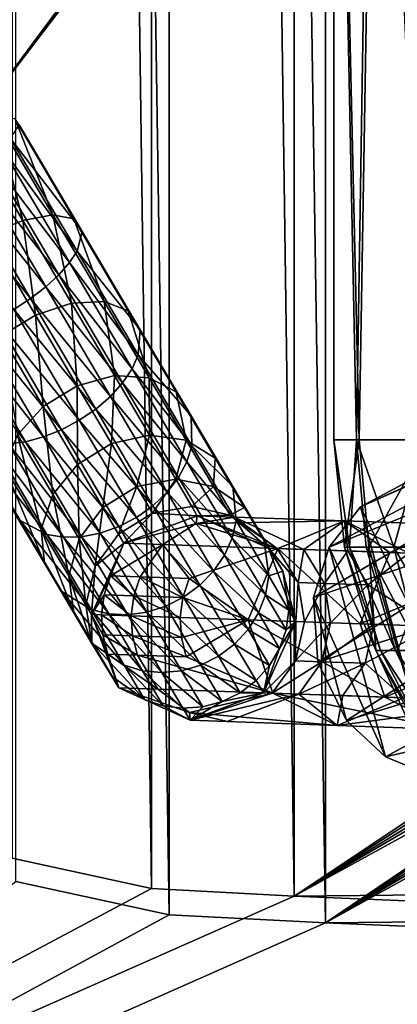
# Model space of a CAD drawing. Header units: metres. Extents: x 0 to 808, y -804 to 0.
# Tile 11 of 116: x 101 to 125, y -732 to -670. Entities that reach past the tile are written whole.
import ezdxf

# ---------------------------------------------------------------- set-up
doc = ezdxf.new("R2010")
doc.units = ezdxf.units.M

msp = doc.modelspace()

# ---------------------------------------------------------------- linework, layer by layer
at = {"layer": 'top'}
for points in [[(88.207954, -666.740356, 664.009521), (97.91954, -676.753174, 664.00946), (125.118622, -641.142212, 664.00946)], [(97.91954, -676.753174, 662.00946), (125.118622, -641.142212, 662.00946), (97.91954, -676.753174, 664.00946)], [(125.118622, -641.142212, 662.00946), (125.118622, -641.142212, 664.00946), (97.91954, -676.753174, 664.00946)], [(125.118622, -641.142212, 662.00946), (97.91954, -676.753174, 662.00946), (122.616959, -644.282654, 628.134583)], [(122.616959, -644.282654, 628.134583), (97.91954, -676.753174, 662.00946), (109.211479, -661.565369, 628.134583)], [(94.491257, -664.702576, 556.889282), (109.211479, -661.565369, 628.134583), (86.20089, -679.639954, 570.591736)], [(109.211479, -661.565369, 628.134583), (96.187195, -679.137207, 628.134583), (86.20089, -679.639954, 570.591736)], [(97.91954, -676.753174, 662.00946), (96.187195, -679.137207, 628.134583), (109.211479, -661.565369, 628.134583)]]:
    msp.add_3dface(points, dxfattribs=at)
at = {"layer": 'top0123415'}
for points in [[(126.12352, -698.991394, 1824.241455), (122.795868, -700.765503, 1825.947632), (141.633148, -692.305908, 1860.543091)], [(122.795868, -700.765503, 1825.947632), (138.560959, -693.807251, 1862.880127), (141.633148, -692.305908, 1860.543091)], [(122.795868, -700.765503, 1825.947632), (120.802795, -703.329651, 1827.176147), (138.560959, -693.807251, 1862.880127)], [(120.802795, -703.329651, 1827.176147), (135.885437, -697.206055, 1865.329712), (138.560959, -693.807251, 1862.880127)], [(120.802795, -703.329651, 1827.176147), (119.805962, -706.535278, 1828.055298), (135.885437, -697.206055, 1865.329712)], [(119.805962, -706.535278, 1828.055298), (134.806885, -701.500244, 1866.896484), (135.885437, -697.206055, 1865.329712)], [(126.12352, -698.991394, 1824.241455), (131.200104, -717.822937, 1824.602173), (122.795868, -700.765503, 1825.947632)], [(122.795868, -700.765503, 1825.947632), (127.415985, -717.90155, 1826.275635), (120.802795, -703.329651, 1827.176147)], [(131.200104, -717.822937, 1824.602173), (127.415985, -717.90155, 1826.275635), (122.795868, -700.765503, 1825.947632)], [(119.805962, -706.535278, 1828.055298), (120.086555, -710.641052, 1828.496948), (134.806885, -701.500244, 1866.896484)], [(120.086555, -710.641052, 1828.496948), (135.252426, -705.806702, 1867.453979), (134.806885, -701.500244, 1866.896484)], [(120.802795, -703.329651, 1827.176147), (124.39576, -716.646362, 1827.429932), (119.805962, -706.535278, 1828.055298)], [(127.415985, -717.90155, 1826.275635), (124.39576, -716.646362, 1827.429932), (120.802795, -703.329651, 1827.176147)], [(120.086555, -710.641052, 1828.496948), (121.911491, -714.344727, 1828.204712), (135.252426, -705.806702, 1867.453979)], [(121.911491, -714.344727, 1828.204712), (137.036804, -709.770752, 1867.054688), (135.252426, -705.806702, 1867.453979)], [(124.39576, -716.646362, 1827.429932), (121.911491, -714.344727, 1828.204712), (119.805962, -706.535278, 1828.055298)], [(119.805962, -706.535278, 1828.055298), (121.911491, -714.344727, 1828.204712), (120.086555, -710.641052, 1828.496948)], [(121.911491, -714.344727, 1828.204712), (124.39576, -716.646362, 1827.429932), (137.036804, -709.770752, 1867.054688)], [(124.39576, -716.646362, 1827.429932), (140.142059, -712.993896, 1865.631714), (137.036804, -709.770752, 1867.054688)], [(124.39576, -716.646362, 1827.429932), (127.415985, -717.90155, 1826.275635), (140.142059, -712.993896, 1865.631714)]]:
    msp.add_3dface(points, dxfattribs=at)
at = {"layer": 'top0123420'}
for points in [[(121.10894, -696.510193, 1842.590332), (122.716476, -696.510193, 1850.22644), (121.10894, -626.00769, 1842.590332)], [(122.716476, -696.510193, 1850.22644), (123.899422, -626.00769, 1852.559937), (121.10894, -626.00769, 1842.590332)], [(121.10894, -696.510193, 1842.590332), (121.10894, -626.00769, 1842.590332), (122.546188, -696.510193, 1834.920166)], [(121.10894, -626.00769, 1842.590332), (123.677109, -626.00769, 1832.561157), (122.546188, -696.510193, 1834.920166)], [(122.546188, -696.510193, 1834.920166), (123.677109, -626.00769, 1832.561157), (126.809273, -696.510193, 1828.383911)], [(122.716476, -696.510193, 1850.22644), (127.123726, -696.510193, 1856.666382), (123.899422, -626.00769, 1852.559937)], [(123.677109, -626.00769, 1832.561157), (130.915787, -626.00769, 1825.159668), (126.809273, -696.510193, 1828.383911)], [(127.123726, -696.510193, 1856.666382), (131.300842, -626.00769, 1859.798584), (123.899422, -626.00769, 1852.559937)], [(121.10894, -696.510193, 1842.590332), (121.781395, -703.338257, 1842.582764), (122.716476, -696.510193, 1850.22644)], [(121.781395, -703.338257, 1842.582764), (121.10894, -696.510193, 1842.590332), (122.11087, -703.338379, 1838.80835)], [(121.10894, -696.510193, 1842.590332), (122.546188, -696.510193, 1834.920166), (122.11087, -703.338379, 1838.80835)], [(121.781395, -703.338257, 1842.582764), (123.334877, -703.338318, 1849.96228), (122.716476, -696.510193, 1850.22644)], [(122.11087, -703.338379, 1838.80835), (122.546188, -696.510193, 1834.920166), (123.170326, -703.338379, 1835.170654)], [(122.546188, -696.510193, 1834.920166), (124.919121, -703.338379, 1831.809448), (123.170326, -703.338379, 1835.170654)], [(122.546188, -696.510193, 1834.920166), (126.809273, -696.510193, 1828.383911), (124.919121, -703.338379, 1831.809448)], [(122.716476, -696.510193, 1850.22644), (123.334877, -703.338318, 1849.96228), (127.123726, -696.510193, 1856.666382)], [(123.334877, -703.338318, 1849.96228), (127.593941, -703.338318, 1856.185547), (127.123726, -696.510193, 1856.666382)], [(126.809273, -696.510193, 1828.383911), (127.290047, -703.338318, 1828.854126), (124.919121, -703.338379, 1831.809448)], [(121.781395, -703.338257, 1842.582764), (123.772987, -709.904114, 1842.560669), (123.334877, -703.338318, 1849.96228)], [(124.068497, -709.904114, 1839.175171), (123.772987, -709.904114, 1842.560669), (121.781395, -703.338257, 1842.582764)], [(121.781395, -703.338257, 1842.582764), (122.11087, -703.338379, 1838.80835), (124.068497, -709.904114, 1839.175171)], [(122.11087, -703.338379, 1838.80835), (125.018776, -709.904114, 1835.912354), (124.068497, -709.904114, 1839.175171)], [(125.018776, -709.904114, 1835.912354), (122.11087, -703.338379, 1838.80835), (123.170326, -703.338379, 1835.170654)], [(123.170326, -703.338379, 1835.170654), (124.919121, -703.338379, 1831.809448), (126.587357, -709.904114, 1832.897583)], [(126.587357, -709.904114, 1832.897583), (125.018776, -709.904114, 1835.912354), (123.170326, -703.338379, 1835.170654)], [(123.772987, -709.904114, 1842.560669), (125.166359, -709.904114, 1849.179688), (123.334877, -703.338318, 1849.96228)], [(123.334877, -703.338318, 1849.96228), (125.166359, -709.904114, 1849.179688), (127.593941, -703.338318, 1856.185547)], [(124.919121, -703.338379, 1831.809448), (127.290047, -703.338318, 1828.854126), (128.713959, -709.904114, 1830.246704)], [(124.919121, -703.338379, 1831.809448), (128.713959, -709.904114, 1830.246704), (126.587357, -709.904114, 1832.897583)], [(123.772987, -709.904114, 1842.560669), (127.007187, -715.9552, 1842.524658), (125.166359, -709.904114, 1849.179688)], [(127.247513, -715.955139, 1839.770874), (123.772987, -709.904114, 1842.560669), (124.068497, -709.904114, 1839.175171)], [(127.247513, -715.955139, 1839.770874), (127.007187, -715.9552, 1842.524658), (123.772987, -709.904114, 1842.560669)], [(128.020493, -715.955139, 1837.116699), (127.247513, -715.955139, 1839.770874), (124.068497, -709.904114, 1839.175171)], [(124.068497, -709.904114, 1839.175171), (125.018776, -709.904114, 1835.912354), (128.020493, -715.955139, 1837.116699)], [(125.018776, -709.904114, 1835.912354), (129.296432, -715.955139, 1834.664429), (128.020493, -715.955139, 1837.116699)], [(129.296432, -715.955139, 1834.664429), (125.018776, -709.904114, 1835.912354), (126.587357, -709.904114, 1832.897583)]]:
    msp.add_3dface(points, dxfattribs=at)
at = {"layer": 'top0123458'}
for points in [[(110.62793, -77.358109, 115.091583), (120.582596, -76.835205, 114.917824), (120.582596, -727.197693, 114.917824)], [(120.582596, -727.197693, 114.917824), (120.582596, -76.835205, 114.917824), (602.851624, -402.016144, 106.499786)], [(100.893181, -79.466103, 115.261505), (110.62793, -77.358109, 115.091583), (110.62793, -726.674744, 115.091583)], [(110.62793, -726.674744, 115.091583), (110.62793, -77.358109, 115.091583), (120.582596, -727.197693, 114.917824)], [(109.508316, -79.025558, 118.111588), (118.575203, -725.486145, 117.953323), (118.575211, -78.546761, 117.953323)], [(118.575203, -725.486145, 117.953323), (605.043579, -402.016144, 109.461983), (118.575211, -78.546761, 117.953323)], [(100.642296, -80.94912, 118.266342), (109.508316, -725.007324, 118.111588), (109.508316, -79.025558, 118.111588)], [(109.508316, -725.007324, 118.111588), (118.575203, -725.486145, 117.953323), (109.508316, -79.025558, 118.111588)], [(100.893181, -724.566772, 115.261505), (100.893181, -79.466103, 115.261505), (110.62793, -726.674744, 115.091583)], [(100.642296, -723.08374, 118.266342), (109.508316, -725.007324, 118.111588), (100.642296, -80.94912, 118.266342)], [(606.131226, -413.87265, 109.443001), (605.043579, -402.016144, 109.461983), (118.575203, -725.486145, 117.953323)], [(602.851624, -402.016144, 106.499786), (603.975037, -414.262024, 106.480179), (120.582596, -727.197693, 114.917824)], [(609.617432, -425.999451, 109.382149), (606.131226, -413.87265, 109.443001), (118.575203, -725.486145, 117.953323)], [(603.975037, -414.262024, 106.480179), (607.575745, -426.787109, 106.417328), (120.582596, -727.197693, 114.917824)], [(118.575203, -725.486145, 117.953323), (614.846802, -436.389954, 109.290871), (609.617432, -425.999451, 109.382149)], [(607.575745, -426.787109, 106.417328), (612.976318, -437.518005, 106.323059), (120.582596, -727.197693, 114.917824)], [(624.124634, -448.088928, 109.128922), (614.846802, -436.389954, 109.290871), (118.575203, -725.486145, 117.953323)], [(612.976318, -437.518005, 106.323059), (622.559387, -449.602051, 106.155792), (120.582596, -727.197693, 114.917824)], [(682.522278, -719.802856, 108.109589), (624.124634, -448.088928, 109.128922), (118.575203, -725.486145, 117.953323)], [(120.582596, -727.197693, 114.917824), (622.559387, -449.602051, 106.155792), (680.857727, -721.551392, 105.138191)], [(682.522278, -719.802856, 108.109589), (118.575203, -725.486145, 117.953323), (744.686096, -751.52832, 163.059708)], [(120.582596, -727.197693, 114.917824), (680.857727, -721.551392, 105.138191), (742.989197, -753.260376, 160.059708)], [(109.508316, -725.007324, 118.111588), (100.642296, -723.08374, 118.266342), (59.607479, -751.52832, 163.059708)], [(100.893181, -724.566772, 115.261505), (110.62793, -726.674744, 115.091583), (61.568432, -753.260376, 160.059708)], [(118.575203, -725.486145, 117.953323), (109.508316, -725.007324, 118.111588), (59.607479, -751.52832, 163.059708)], [(118.575203, -725.486145, 117.953323), (59.607479, -751.52832, 163.059708), (744.686096, -751.52832, 163.059708)], [(61.568432, -753.260376, 160.059708), (110.62793, -726.674744, 115.091583), (120.582596, -727.197693, 114.917824)], [(61.568432, -753.260376, 160.059708), (120.582596, -727.197693, 114.917824), (742.989197, -753.260376, 160.059708)]]:
    msp.add_3dface(points, dxfattribs=at)
at = {"layer": 'top0123459'}
for points in [[(99.704224, -676.250366, 857.490601), (97.955559, -676.886353, 859.213928), (101.325836, -682.584534, 861.22229)], [(103.242302, -682.232239, 859.598999), (100.810539, -676.122559, 855.212036), (99.704224, -676.250366, 857.490601)], [(101.325836, -682.584534, 861.22229), (103.242302, -682.232239, 859.598999), (99.704224, -676.250366, 857.490601)], [(101.106071, -676.522522, 852.725098), (100.810539, -676.122559, 855.212036), (104.570488, -682.479614, 857.452637)], [(104.570488, -682.479614, 857.452637), (100.810539, -676.122559, 855.212036), (103.242302, -682.232239, 859.598999)], [(97.955559, -676.886353, 859.213928), (99.112846, -683.48291, 862.075439), (101.325836, -682.584534, 861.22229)], [(105.108177, -683.28894, 855.109985), (100.545845, -677.389282, 850.408447), (101.106071, -676.522522, 852.725098)], [(105.108177, -683.28894, 855.109985), (101.106071, -676.522522, 852.725098), (104.570488, -682.479614, 857.452637)], [(104.773529, -684.537048, 852.927673), (99.966606, -677.95874, 849.426697), (100.545845, -677.389282, 850.408447)], [(105.108177, -683.28894, 855.109985), (104.773529, -684.537048, 852.927673), (100.545845, -677.389282, 850.408447)], [(99.215134, -678.590881, 848.614685), (99.966606, -677.95874, 849.426697), (104.289879, -685.268188, 852.00293)], [(104.289879, -685.268188, 852.00293), (99.966606, -677.95874, 849.426697), (104.773529, -684.537048, 852.927673)], [(98.320313, -679.261353, 848.003601), (99.215134, -678.590881, 848.614685), (103.617477, -686.033997, 851.238037)], [(99.215134, -678.590881, 848.614685), (104.289879, -685.268188, 852.00293), (103.617477, -686.033997, 851.238037)], [(97.316528, -679.944397, 847.616943), (98.320313, -679.261353, 848.003601), (102.782158, -686.805054, 850.662415)], [(98.320313, -679.261353, 848.003601), (103.617477, -686.033997, 851.238037), (102.782158, -686.805054, 850.662415)], [(96.242363, -680.61377, 847.469604), (97.316528, -679.944397, 847.616943), (101.816025, -687.551758, 850.298218)], [(97.316528, -679.944397, 847.616943), (102.782158, -686.805054, 850.662415), (101.816025, -687.551758, 850.298218)], [(96.242363, -680.61377, 847.469604), (101.816025, -687.551758, 850.298218), (100.756203, -688.245422, 850.159363)], [(101.325836, -682.584534, 861.22229), (99.112846, -683.48291, 862.075439), (102.13768, -688.597046, 865.251221)], [(104.431938, -687.836121, 864.483398), (103.242302, -682.232239, 859.598999), (101.325836, -682.584534, 861.22229)], [(102.13768, -688.597046, 865.251221), (104.431938, -687.836121, 864.483398), (101.325836, -682.584534, 861.22229)], [(104.570488, -682.479614, 857.452637), (103.242302, -682.232239, 859.598999), (106.503059, -687.745239, 863.022461)], [(103.242302, -682.232239, 859.598999), (104.431938, -687.836121, 864.483398), (106.503059, -687.745239, 863.022461)], [(105.108177, -683.28894, 855.109985), (104.570488, -682.479614, 857.452637), (108.035713, -688.338318, 861.090759)], [(104.570488, -682.479614, 857.452637), (106.503059, -687.745239, 863.022461), (108.035713, -688.338318, 861.090759)], [(108.796585, -689.525024, 858.982483), (104.773529, -684.537048, 852.927673), (105.108177, -683.28894, 855.109985)], [(108.035713, -688.338318, 861.090759), (108.796585, -689.525024, 858.982483), (105.108177, -683.28894, 855.109985)], [(99.112846, -683.48291, 862.075439), (99.969551, -689.91217, 865.209045), (102.13768, -688.597046, 865.251221)], [(108.66983, -691.124634, 857.018494), (104.289879, -685.268188, 852.00293), (104.773529, -684.537048, 852.927673)], [(108.796585, -689.525024, 858.982483), (108.66983, -691.124634, 857.018494), (104.773529, -684.537048, 852.927673)], [(103.617477, -686.033997, 851.238037), (104.289879, -685.268188, 852.00293), (108.274284, -692.0047, 856.186218)], [(108.274284, -692.0047, 856.186218), (104.289879, -685.268188, 852.00293), (108.66983, -691.124634, 857.018494)], [(102.782158, -686.805054, 850.662415), (103.617477, -686.033997, 851.238037), (107.674744, -692.893677, 855.497803)], [(103.617477, -686.033997, 851.238037), (108.274284, -692.0047, 856.186218), (107.674744, -692.893677, 855.497803)], [(101.816025, -687.551758, 850.298218), (102.782158, -686.805054, 850.662415), (106.894264, -693.757446, 854.979797)], [(102.782158, -686.805054, 850.662415), (107.674744, -692.893677, 855.497803), (106.894264, -693.757446, 854.979797)], [(100.756203, -688.245422, 850.159363), (101.816025, -687.551758, 850.298218), (105.96283, -694.562866, 854.651978)], [(101.816025, -687.551758, 850.298218), (106.894264, -693.757446, 854.979797), (105.96283, -694.562866, 854.651978)], [(99.643425, -688.859375, 850.251282), (100.756203, -688.245422, 850.159363), (104.916237, -695.27887, 854.527039)], [(100.756203, -688.245422, 850.159363), (105.96283, -694.562866, 854.651978), (104.916237, -695.27887, 854.527039)], [(104.788963, -693.07959, 869.525208), (104.431938, -687.836121, 864.483398), (102.13768, -688.597046, 865.251221)], [(106.503059, -687.745239, 863.022461), (104.431938, -687.836121, 864.483398), (107.154465, -692.439148, 868.872253)], [(107.154465, -692.439148, 868.872253), (104.431938, -687.836121, 864.483398), (104.788963, -693.07959, 869.525208)], [(108.035713, -688.338318, 861.090759), (106.503059, -687.745239, 863.022461), (109.36113, -692.577454, 867.629761)], [(106.503059, -687.745239, 863.022461), (107.154465, -692.439148, 868.872253), (109.36113, -692.577454, 867.629761)], [(103.794701, -695.877991, 854.609741), (98.520447, -689.369995, 850.570374), (99.643425, -688.859375, 850.251282)], [(104.916237, -695.27887, 854.527039), (103.794701, -695.877991, 854.609741), (99.643425, -688.859375, 850.251282)], [(102.13768, -688.597046, 865.251221), (99.969551, -689.91217, 865.209045), (102.624748, -694.401367, 869.489319)], [(102.624748, -694.401367, 869.489319), (104.788963, -693.07959, 869.525208), (102.13768, -688.597046, 865.251221)], [(109.36113, -692.577454, 867.629761), (111.073013, -693.473572, 865.987), (108.035713, -688.338318, 861.090759)], [(111.073013, -693.473572, 865.987), (108.796585, -689.525024, 858.982483), (108.035713, -688.338318, 861.090759)], [(97.430435, -689.75769, 851.104431), (98.520447, -689.369995, 850.570374), (102.641327, -696.337219, 854.896973)], [(98.520447, -689.369995, 850.570374), (103.794701, -695.877991, 854.609741), (102.641327, -696.337219, 854.896973)], [(112.029503, -694.990967, 864.194031), (108.66983, -691.124634, 857.018494), (108.796585, -689.525024, 858.982483)], [(111.073013, -693.473572, 865.987), (112.029503, -694.990967, 864.194031), (108.796585, -689.525024, 858.982483)], [(96.415276, -690.007568, 851.832886), (97.430435, -689.75769, 851.104431), (101.500435, -696.638916, 855.377563)], [(100.415878, -696.771423, 856.033142), (96.415276, -690.007568, 851.832886), (101.500435, -696.638916, 855.377563)], [(97.430435, -689.75769, 851.104431), (102.641327, -696.337219, 854.896973), (101.500435, -696.638916, 855.377563)], [(99.969551, -689.91217, 865.209045), (100.99131, -696.203186, 868.769958), (102.624748, -694.401367, 869.489319)], [(112.084969, -696.898682, 862.523804), (108.274284, -692.0047, 856.186218), (108.66983, -691.124634, 857.018494)], [(112.084969, -696.898682, 862.523804), (108.66983, -691.124634, 857.018494), (112.029503, -694.990967, 864.194031)], [(107.674744, -692.893677, 855.497803), (108.274284, -692.0047, 856.186218), (111.76664, -697.909302, 861.815979)], [(111.76664, -697.909302, 861.815979), (108.274284, -692.0047, 856.186218), (112.084969, -696.898682, 862.523804)], [(106.964767, -696.758301, 874.733154), (107.154465, -692.439148, 868.872253), (104.788963, -693.07959, 869.525208)], [(107.154465, -692.439148, 868.872253), (106.964767, -696.758301, 874.733154), (109.388733, -696.216675, 874.220154)], [(109.36113, -692.577454, 867.629761), (107.154465, -692.439148, 868.872253), (109.388733, -696.216675, 874.220154)], [(109.388733, -696.216675, 874.220154), (111.706642, -696.54303, 873.243958), (109.36113, -692.577454, 867.629761)], [(111.706642, -696.54303, 873.243958), (111.073013, -693.473572, 865.987), (109.36113, -692.577454, 867.629761)], [(104.803772, -698.085449, 874.704956), (104.788963, -693.07959, 869.525208), (102.624748, -694.401367, 869.489319)], [(104.788963, -693.07959, 869.525208), (104.803772, -698.085449, 874.704956), (106.964767, -696.758301, 874.733154)], [(106.894264, -693.757446, 854.979797), (107.674744, -692.893677, 855.497803), (111.230972, -698.90625, 861.230591)], [(107.674744, -692.893677, 855.497803), (111.76664, -697.909302, 861.815979), (111.230972, -698.90625, 861.230591)], [(105.96283, -694.562866, 854.651978), (106.894264, -693.757446, 854.979797), (110.498558, -699.851318, 860.790039)], [(106.894264, -693.757446, 854.979797), (111.230972, -698.90625, 861.230591), (110.498558, -699.851318, 860.790039)], [(111.706642, -696.54303, 873.243958), (113.565605, -697.687805, 871.953247), (111.073013, -693.473572, 865.987)], [(113.565605, -697.687805, 871.953247), (112.029503, -694.990967, 864.194031), (111.073013, -693.473572, 865.987)], [(102.624748, -694.401367, 869.489319), (100.99131, -696.203186, 868.769958), (103.234734, -699.996216, 874.139771)], [(103.234734, -699.996216, 874.139771), (104.803772, -698.085449, 874.704956), (102.624748, -694.401367, 869.489319)], [(104.916237, -695.27887, 854.527039), (105.96283, -694.562866, 854.651978), (109.597534, -700.70813, 860.51123)], [(105.96283, -694.562866, 854.651978), (110.498558, -699.851318, 860.790039), (109.597534, -700.70813, 860.51123)], [(97.135796, -694.950012, 860.87854), (97.89666, -696.136719, 858.770203), (101.149269, -701.635925, 864.01355)], [(97.135796, -694.950012, 860.87854), (101.149269, -701.635925, 864.01355), (100.192787, -700.11853, 865.806519)], [(114.682625, -699.476624, 870.544495), (112.084969, -696.898682, 862.523804), (112.029503, -694.990967, 864.194031)], [(114.682625, -699.476624, 870.544495), (112.029503, -694.990967, 864.194031), (113.565605, -697.687805, 871.953247)], [(108.562531, -701.443726, 860.405029), (103.794701, -695.877991, 854.609741), (104.916237, -695.27887, 854.527039)], [(109.597534, -700.70813, 860.51123), (108.562531, -701.443726, 860.405029), (104.916237, -695.27887, 854.527039)], [(97.89666, -696.136719, 858.770203), (102.861153, -702.531982, 862.370789), (101.149269, -701.635925, 864.01355)], [(97.89666, -696.136719, 858.770203), (99.429321, -696.729736, 856.838562), (102.861153, -702.531982, 862.370789)], [(102.496529, -702.199585, 873.123718), (100.99131, -696.203186, 868.769958), (100.137314, -698.210815, 867.476746)], [(100.99131, -696.203186, 868.769958), (102.496529, -702.199585, 873.123718), (103.234734, -699.996216, 874.139771)], [(101.500435, -696.638916, 855.377563), (102.641327, -696.337219, 854.896973), (106.253304, -702.444031, 860.719604)], [(102.641327, -696.337219, 854.896973), (103.794701, -695.877991, 854.609741), (107.433319, -702.029846, 860.475342)], [(102.641327, -696.337219, 854.896973), (107.433319, -702.029846, 860.475342), (106.253304, -702.444031, 860.719604)], [(103.794701, -695.877991, 854.609741), (108.562531, -701.443726, 860.405029), (107.433319, -702.029846, 860.475342)], [(109.388733, -696.216675, 874.220154), (106.964767, -696.758301, 874.733154), (108.581512, -699.49176, 880.674866)], [(108.581512, -699.49176, 880.674866), (111.04892, -699.02356, 880.321472), (109.388733, -696.216675, 874.220154)], [(111.04892, -699.02356, 880.321472), (111.706642, -696.54303, 873.243958), (109.388733, -696.216675, 874.220154)], [(99.429321, -696.729736, 856.838562), (100.415878, -696.771423, 856.033142), (103.922432, -702.700073, 861.685852)], [(99.429321, -696.729736, 856.838562), (103.922432, -702.700073, 861.685852), (102.861153, -702.531982, 862.370789)], [(100.415878, -696.771423, 856.033142), (101.500435, -696.638916, 855.377563), (105.067818, -702.670349, 861.128357)], [(100.415878, -696.771423, 856.033142), (105.067818, -702.670349, 861.128357), (103.922432, -702.700073, 861.685852)], [(101.500435, -696.638916, 855.377563), (106.253304, -702.444031, 860.719604), (105.067818, -702.670349, 861.128357)], [(104.803772, -698.085449, 874.704956), (106.422905, -700.822998, 880.655457), (106.964767, -696.758301, 874.733154)], [(106.964767, -696.758301, 874.733154), (106.422905, -700.822998, 880.655457), (108.581512, -699.49176, 880.674866)], [(111.04892, -699.02356, 880.321472), (113.449486, -699.489746, 879.649109), (111.706642, -696.54303, 873.243958)], [(113.449486, -699.489746, 879.649109), (113.565605, -697.687805, 871.953247), (111.706642, -696.54303, 873.243958)], [(114.887634, -701.637207, 869.232178), (111.76664, -697.909302, 861.815979), (112.084969, -696.898682, 862.523804)], [(114.887634, -701.637207, 869.232178), (112.084969, -696.898682, 862.523804), (114.682625, -699.476624, 870.544495)], [(115.417747, -700.819275, 878.76001), (113.565605, -697.687805, 871.953247), (113.449486, -699.489746, 879.649109)], [(114.682625, -699.476624, 870.544495), (113.565605, -697.687805, 871.953247), (115.417747, -700.819275, 878.76001)], [(100.137314, -698.210815, 867.476746), (100.192787, -700.11853, 865.806519), (102.701538, -704.360107, 871.811401)], [(102.701538, -704.360107, 871.811401), (102.496529, -702.199585, 873.123718), (100.137314, -698.210815, 867.476746)], [(104.901726, -702.814636, 880.266174), (104.803772, -698.085449, 874.704956), (103.234734, -699.996216, 874.139771)], [(106.422905, -700.822998, 880.655457), (104.803772, -698.085449, 874.704956), (104.901726, -702.814636, 880.266174)], [(111.230972, -698.90625, 861.230591), (111.76664, -697.909302, 861.815979), (114.632683, -702.754944, 868.676086)], [(114.632683, -702.754944, 868.676086), (111.76664, -697.909302, 861.815979), (114.887634, -701.637207, 869.232178)], [(110.498558, -699.851318, 860.790039), (111.230972, -698.90625, 861.230591), (114.149429, -703.840576, 868.216125)], [(111.230972, -698.90625, 861.230591), (114.632683, -702.754944, 868.676086), (114.149429, -703.840576, 868.216125)], [(108.581512, -699.49176, 880.674866), (106.422905, -700.822998, 880.655457), (107.420044, -702.50885, 887.112)], [(107.420044, -702.50885, 887.112), (109.577179, -701.17511, 887.121948), (108.581512, -699.49176, 880.674866)], [(109.577179, -701.17511, 887.121948), (111.04892, -699.02356, 880.321472), (108.581512, -699.49176, 880.674866)], [(109.577179, -701.17511, 887.121948), (112.071342, -700.752197, 886.941772), (111.04892, -699.02356, 880.321472)], [(112.071342, -700.752197, 886.941772), (113.449486, -699.489746, 879.649109), (111.04892, -699.02356, 880.321472)], [(112.071342, -700.752197, 886.941772), (114.522812, -701.304382, 886.598999), (113.449486, -699.489746, 879.649109)], [(114.522812, -701.304382, 886.598999), (115.417747, -700.819275, 878.76001), (113.449486, -699.489746, 879.649109)], [(116.654053, -702.809753, 877.789673), (114.887634, -701.637207, 869.232178), (114.682625, -699.476624, 870.544495)], [(116.654053, -702.809753, 877.789673), (114.682625, -699.476624, 870.544495), (115.417747, -700.819275, 878.76001)], [(100.192787, -700.11853, 865.806519), (103.818558, -706.148926, 870.402649), (102.701538, -704.360107, 871.811401)], [(100.192787, -700.11853, 865.806519), (101.149269, -701.635925, 864.01355), (103.818558, -706.148926, 870.402649)], [(103.234734, -699.996216, 874.139771), (102.496529, -702.199585, 873.123718), (104.249557, -705.163452, 879.566284)], [(104.249557, -705.163452, 879.566284), (104.901726, -702.814636, 880.266174), (103.234734, -699.996216, 874.139771)], [(109.597534, -700.70813, 860.51123), (110.498558, -699.851318, 860.790039), (113.456459, -704.852295, 867.869995)], [(110.498558, -699.851318, 860.790039), (114.149429, -703.840576, 868.216125), (113.456459, -704.852295, 867.869995)], [(105.928329, -704.550293, 886.913574), (106.422905, -700.822998, 880.655457), (104.901726, -702.814636, 880.266174)], [(106.422905, -700.822998, 880.655457), (105.928329, -704.550293, 886.913574), (107.420044, -702.50885, 887.112)], [(112.580391, -705.751282, 867.65094), (108.562531, -701.443726, 860.405029), (109.597534, -700.70813, 860.51123)], [(112.417091, -701.335938, 893.82666), (112.071342, -700.752197, 886.941772), (109.577179, -701.17511, 887.121948)], [(113.456459, -704.852295, 867.869995), (112.580391, -705.751282, 867.65094), (109.597534, -700.70813, 860.51123)], [(112.071342, -700.752197, 886.941772), (112.417091, -701.335938, 893.82666), (114.522812, -701.304382, 886.598999)], [(114.522812, -701.304382, 886.598999), (116.558372, -702.747742, 886.145752), (115.417747, -700.819275, 878.76001)], [(116.558372, -702.747742, 886.145752), (116.654053, -702.809753, 877.789673), (115.417747, -700.819275, 878.76001)], [(107.756935, -703.077942, 893.82666), (109.577179, -701.17511, 887.121948), (107.420044, -702.50885, 887.112)], [(107.433319, -702.029846, 860.475342), (108.562531, -701.443726, 860.405029), (111.554901, -706.502991, 867.567505)], [(107.756935, -703.077942, 893.82666), (112.417091, -701.335938, 893.82666), (109.577179, -701.17511, 887.121948)], [(112.417091, -701.335938, 1766.906372), (107.756935, -703.077942, 1766.906372), (112.341293, -701.828369, 1789.088623)], [(112.417091, -701.335938, 1766.906372), (112.417091, -701.335938, 893.82666), (107.756935, -703.077942, 1766.906372)], [(112.417091, -701.335938, 893.82666), (107.756935, -703.077942, 893.82666), (107.756935, -703.077942, 1766.906372)], [(108.562531, -701.443726, 860.405029), (112.580391, -705.751282, 867.65094), (111.554901, -706.502991, 867.567505)], [(114.785561, -701.41864, 1788.550293), (112.417091, -701.335938, 1766.906372), (112.341293, -701.828369, 1789.088623)], [(112.341293, -701.828369, 1789.088623), (121.780556, -701.662903, 1809.167969), (114.785561, -701.41864, 1788.550293)], [(112.417091, -701.335938, 893.82666), (116.944054, -703.399475, 893.82666), (114.522812, -701.304382, 886.598999)], [(116.944054, -703.399475, 1766.906372), (112.417091, -701.335938, 1766.906372), (117.510246, -703.418762, 1777.292603)], [(112.417091, -701.335938, 1766.906372), (114.785561, -701.41864, 1788.550293), (117.510246, -703.418762, 1777.292603)], [(116.944054, -703.399475, 1766.906372), (116.944054, -703.399475, 893.82666), (112.417091, -701.335938, 1766.906372)], [(116.944054, -703.399475, 893.82666), (112.417091, -701.335938, 893.82666), (112.417091, -701.335938, 1766.906372)], [(114.522812, -701.304382, 886.598999), (116.944054, -703.399475, 893.82666), (116.558372, -702.747742, 886.145752)], [(121.780556, -701.662903, 1809.167969), (119.203629, -703.477844, 1787.555542), (114.785561, -701.41864, 1788.550293)], [(114.785561, -701.41864, 1788.550293), (119.203629, -703.477844, 1787.555542), (117.510246, -703.418762, 1777.292603)], [(101.149269, -701.635925, 864.01355), (102.861153, -702.531982, 862.370789), (105.677521, -707.293701, 869.111938)], [(101.149269, -701.635925, 864.01355), (105.677521, -707.293701, 869.111938), (103.818558, -706.148926, 870.402649)], [(106.253304, -702.444031, 860.719604), (107.433319, -702.029846, 860.475342), (110.419395, -707.078491, 867.622742)], [(107.433319, -702.029846, 860.475342), (111.554901, -706.502991, 867.567505), (110.419395, -707.078491, 867.622742)], [(112.341293, -701.828369, 1789.088623), (107.756935, -703.077942, 1766.906372), (110.234604, -703.164673, 1789.545044)], [(110.234604, -703.164673, 1789.545044), (117.550797, -703.419983, 1811.110474), (112.341293, -701.828369, 1789.088623)], [(117.550797, -703.419983, 1811.110474), (121.780556, -701.662903, 1809.167969), (112.341293, -701.828369, 1789.088623)], [(116.970184, -705.158203, 876.885742), (114.632683, -702.754944, 868.676086), (114.887634, -701.637207, 869.232178)], [(116.654053, -702.809753, 877.789673), (116.970184, -705.158203, 876.885742), (114.887634, -701.637207, 869.232178)], [(121.780556, -701.662903, 1809.167969), (117.550797, -703.419983, 1811.110474), (124.659355, -703.668213, 1826.364136)], [(119.203629, -703.477844, 1787.555542), (121.780556, -701.662903, 1809.167969), (122.003532, -703.575623, 1797.572876)], [(121.780556, -701.662903, 1809.167969), (125.877151, -703.711426, 1807.225464), (122.003532, -703.575623, 1797.572876)], [(125.877151, -703.711426, 1807.225464), (121.780556, -701.662903, 1809.167969), (128.889114, -701.911133, 1824.421631)], [(128.889114, -701.911133, 1824.421631), (121.780556, -701.662903, 1809.167969), (124.659355, -703.668213, 1826.364136)], [(128.889114, -701.911133, 1824.421631), (124.659355, -703.668213, 1826.364136), (132.985703, -703.959656, 1822.479126)], [(102.496529, -702.199585, 873.123718), (104.565689, -707.511902, 878.662354), (104.249557, -705.163452, 879.566284)], [(104.565689, -707.511902, 878.662354), (102.496529, -702.199585, 873.123718), (102.701538, -704.360107, 871.811401)], [(102.861153, -702.531982, 862.370789), (106.800125, -707.56543, 868.573853), (105.677521, -707.293701, 869.111938)], [(103.922432, -702.700073, 861.685852), (106.800125, -707.56543, 868.573853), (102.861153, -702.531982, 862.370789)], [(105.067818, -702.670349, 861.128357), (107.99543, -707.620117, 868.135803), (103.922432, -702.700073, 861.685852)], [(107.99543, -707.620117, 868.135803), (106.800125, -707.56543, 868.573853), (103.922432, -702.700073, 861.685852)], [(106.253304, -702.444031, 860.719604), (109.217506, -707.455688, 867.814636), (105.067818, -702.670349, 861.128357)], [(109.217506, -707.455688, 867.814636), (107.99543, -707.620117, 868.135803), (105.067818, -702.670349, 861.128357)], [(105.928329, -704.550293, 886.913574), (107.756935, -703.077942, 893.82666), (107.420044, -702.50885, 887.112)], [(110.419395, -707.078491, 867.622742), (109.217506, -707.455688, 867.814636), (106.253304, -702.444031, 860.719604)], [(105.329147, -706.988708, 886.556763), (104.901726, -702.814636, 880.266174), (104.249557, -705.163452, 879.566284)], [(105.329147, -706.988708, 886.556763), (105.928329, -704.550293, 886.913574), (104.901726, -702.814636, 880.266174)], [(105.693703, -707.605103, 893.82666), (107.756935, -703.077942, 893.82666), (105.928329, -704.550293, 886.913574)], [(107.756935, -703.077942, 1766.906372), (105.693703, -707.605103, 1766.906372), (106.904678, -705.158447, 1778.446777)], [(107.756935, -703.077942, 1766.906372), (107.756935, -703.077942, 893.82666), (105.693703, -707.605103, 1766.906372)], [(107.756935, -703.077942, 893.82666), (105.693703, -707.605103, 893.82666), (105.693703, -707.605103, 1766.906372)], [(107.756935, -703.077942, 1766.906372), (106.904678, -705.158447, 1778.446777), (110.234604, -703.164673, 1789.545044)], [(106.904678, -705.158447, 1778.446777), (108.786224, -705.224121, 1789.850098), (110.234604, -703.164673, 1789.545044)], [(108.786224, -705.224121, 1789.850098), (111.897255, -705.332764, 1800.980591), (110.234604, -703.164673, 1789.545044)], [(110.234604, -703.164673, 1789.545044), (111.897255, -705.332764, 1800.980591), (117.550797, -703.419983, 1811.110474)], [(114.149429, -703.840576, 868.216125), (114.632683, -702.754944, 868.676086), (116.762314, -706.35553, 876.502686)], [(116.762314, -706.35553, 876.502686), (114.632683, -702.754944, 868.676086), (116.970184, -705.158203, 876.885742)], [(116.944054, -703.399475, 893.82666), (117.868141, -704.862427, 885.651062), (116.558372, -702.747742, 886.145752)], [(116.558372, -702.747742, 886.145752), (117.868141, -704.862427, 885.651062), (116.654053, -702.809753, 877.789673)], [(117.868141, -704.862427, 885.651062), (116.970184, -705.158203, 876.885742), (116.654053, -702.809753, 877.789673)], [(111.897255, -705.332764, 1800.980591), (115.66584, -707.953308, 1811.915161), (117.550797, -703.419983, 1811.110474)], [(113.456459, -704.852295, 867.869995), (114.149429, -703.840576, 868.216125), (116.318008, -707.507019, 876.185852)], [(114.149429, -703.840576, 868.216125), (116.762314, -706.35553, 876.502686), (116.318008, -707.507019, 876.185852)], [(117.550797, -703.419983, 1811.110474), (115.66584, -707.953308, 1811.915161), (122.774399, -708.201538, 1827.168823)], [(116.944054, -703.399475, 893.82666), (118.685783, -708.058777, 893.82666), (117.868141, -704.862427, 885.651062)], [(117.510246, -703.418762, 1777.292603), (118.836449, -705.575073, 1777.139282), (116.944054, -703.399475, 1766.906372)], [(118.836449, -705.575073, 1777.139282), (118.685783, -708.058777, 1766.906372), (116.944054, -703.399475, 1766.906372)], [(118.685783, -708.058777, 1766.906372), (118.685783, -708.058777, 893.82666), (116.944054, -703.399475, 1766.906372)], [(118.685783, -708.058777, 893.82666), (116.944054, -703.399475, 893.82666), (116.944054, -703.399475, 1766.906372)], [(119.203629, -703.477844, 1787.555542), (118.836449, -705.575073, 1777.139282), (117.510246, -703.418762, 1777.292603)], [(124.659355, -703.668213, 1826.364136), (117.550797, -703.419983, 1811.110474), (122.774399, -708.201538, 1827.168823)], [(120.504822, -705.633362, 1787.250488), (118.836449, -705.575073, 1777.139282), (119.203629, -703.477844, 1787.555542)], [(120.504822, -705.633362, 1787.250488), (119.203629, -703.477844, 1787.555542), (122.003532, -703.575623, 1797.572876)], [(123.263367, -705.729675, 1797.119995), (120.504822, -705.633362, 1787.250488), (122.003532, -703.575623, 1797.572876)], [(122.003532, -703.575623, 1797.572876), (125.877151, -703.711426, 1807.225464), (123.263367, -705.729675, 1797.119995)], [(124.659355, -703.668213, 1826.364136), (122.774399, -708.201538, 1827.168823), (132.985703, -703.959656, 1822.479126)], [(132.985703, -703.959656, 1822.479126), (122.774399, -708.201538, 1827.168823), (134.549225, -708.612732, 1821.674805)], [(125.877151, -703.711426, 1807.225464), (127.440666, -708.364502, 1806.421143), (123.263367, -705.729675, 1797.119995)], [(102.701538, -704.360107, 871.811401), (103.818558, -706.148926, 870.402649), (105.801987, -709.50238, 877.692017)], [(105.801987, -709.50238, 877.692017), (104.565689, -707.511902, 878.662354), (102.701538, -704.360107, 871.811401)], [(105.329147, -706.988708, 886.556763), (105.693703, -707.605103, 893.82666), (105.928329, -704.550293, 886.913574)], [(104.249557, -705.163452, 879.566284), (104.565689, -707.511902, 878.662354), (105.713707, -709.452881, 886.095947)], [(105.713707, -709.452881, 886.095947), (105.329147, -706.988708, 886.556763), (104.249557, -705.163452, 879.566284)], [(105.693703, -707.605103, 1766.906372), (106.494659, -706.364197, 1778.487061), (106.904678, -705.158447, 1778.446777)], [(106.494659, -706.364197, 1778.487061), (108.382774, -706.430115, 1789.930176), (106.904678, -705.158447, 1778.446777)], [(108.382774, -706.430115, 1789.930176), (108.786224, -705.224121, 1789.850098), (106.904678, -705.158447, 1778.446777)], [(115.65435, -708.568298, 875.947449), (112.580391, -705.751282, 867.65094), (113.456459, -704.852295, 867.869995)], [(116.318008, -707.507019, 876.185852), (115.65435, -708.568298, 875.947449), (113.456459, -704.852295, 867.869995)], [(118.252701, -707.326599, 885.190247), (116.762314, -706.35553, 876.502686), (116.970184, -705.158203, 876.885742)], [(117.868141, -704.862427, 885.651062), (118.252701, -707.326599, 885.190247), (116.970184, -705.158203, 876.885742)], [(118.685783, -708.058777, 893.82666), (118.252701, -707.326599, 885.190247), (117.868141, -704.862427, 885.651062)], [(108.786224, -705.224121, 1789.850098), (108.382774, -706.430115, 1789.930176), (111.504654, -706.539124, 1801.099487)], [(111.897255, -705.332764, 1800.980591), (108.786224, -705.224121, 1789.850098), (111.504654, -706.539124, 1801.099487)], [(115.66584, -707.953308, 1811.915161), (111.897255, -705.332764, 1800.980591), (111.504654, -706.539124, 1801.099487)], [(111.554901, -706.502991, 867.567505), (112.580391, -705.751282, 867.65094), (114.796829, -709.498657, 875.79657)], [(112.580391, -705.751282, 867.65094), (115.65435, -708.568298, 875.947449), (114.796829, -709.498657, 875.79657)], [(119.24118, -708.078186, 1777.085449), (118.685783, -708.058777, 1766.906372), (118.836449, -705.575073, 1777.139282)], [(119.24118, -708.078186, 1777.085449), (118.836449, -705.575073, 1777.139282), (120.504822, -705.633362, 1787.250488)], [(120.900772, -708.136108, 1787.143433), (119.24118, -708.078186, 1777.085449), (120.504822, -705.633362, 1787.250488)], [(120.900772, -708.136108, 1787.143433), (120.504822, -705.633362, 1787.250488), (123.263367, -705.729675, 1797.119995)], [(123.644798, -708.231934, 1796.960938), (120.900772, -708.136108, 1787.143433), (123.263367, -705.729675, 1797.119995)], [(123.263367, -705.729675, 1797.119995), (127.440666, -708.364502, 1806.421143), (123.644798, -708.231934, 1796.960938)], [(103.818558, -706.148926, 870.402649), (107.770248, -710.831909, 876.802917), (105.801987, -709.50238, 877.692017)], [(103.818558, -706.148926, 870.402649), (105.677521, -707.293701, 869.111938), (107.770248, -710.831909, 876.802917)], [(105.693703, -707.605103, 1766.906372), (106.326324, -707.627197, 1778.50061), (106.494659, -706.364197, 1778.487061)], [(106.326324, -707.627197, 1778.50061), (108.216652, -707.693176, 1789.957153), (106.494659, -706.364197, 1778.487061)], [(108.216652, -707.693176, 1789.957153), (108.382774, -706.430115, 1789.930176), (106.494659, -706.364197, 1778.487061)], [(111.342209, -707.802368, 1801.139648), (108.382774, -706.430115, 1789.930176), (108.216652, -707.693176, 1789.957153)], [(108.382774, -706.430115, 1789.930176), (111.342209, -707.802368, 1801.139648), (111.504654, -706.539124, 1801.099487)], [(116.318008, -707.507019, 876.185852), (116.762314, -706.35553, 876.502686), (118.073837, -708.572998, 884.994995)], [(118.073837, -708.572998, 884.994995), (116.762314, -706.35553, 876.502686), (118.252701, -707.326599, 885.190247)], [(105.693703, -707.605103, 893.82666), (105.329147, -706.988708, 886.556763), (105.713707, -709.452881, 886.095947)], [(109.217506, -707.455688, 867.814636), (110.419395, -707.078491, 867.622742), (112.638222, -710.829895, 875.777161)], [(110.419395, -707.078491, 867.622742), (111.554901, -706.502991, 867.567505), (113.778404, -710.262268, 875.739075)], [(112.638222, -710.829895, 875.777161), (110.419395, -707.078491, 867.622742), (113.778404, -710.262268, 875.739075)], [(111.504654, -706.539124, 1801.099487), (111.342209, -707.802368, 1801.139648), (115.66584, -707.953308, 1811.915161)], [(111.554901, -706.502991, 867.567505), (114.796829, -709.498657, 875.79657), (113.778404, -710.262268, 875.739075)], [(104.565689, -707.511902, 878.662354), (107.023476, -711.567566, 885.601257), (105.713707, -709.452881, 886.095947)], [(107.023476, -711.567566, 885.601257), (104.565689, -707.511902, 878.662354), (105.801987, -709.50238, 877.692017)], [(105.677521, -707.293701, 869.111938), (106.800125, -707.56543, 868.573853), (108.938416, -711.180664, 876.432251)], [(105.677521, -707.293701, 869.111938), (108.938416, -711.180664, 876.432251), (107.770248, -710.831909, 876.802917)], [(107.436111, -712.265137, 893.82666), (105.693703, -707.605103, 893.82666), (105.713707, -709.452881, 886.095947)], [(107.436111, -712.265137, 1766.906372), (106.731056, -710.130249, 1778.446777), (105.693703, -707.605103, 1766.906372)], [(106.731056, -710.130249, 1778.446777), (106.406143, -708.898804, 1778.487061), (105.693703, -707.605103, 1766.906372)], [(105.693703, -707.605103, 1766.906372), (106.406143, -708.898804, 1778.487061), (106.326324, -707.627197, 1778.50061)], [(107.436111, -712.265137, 893.82666), (107.436111, -712.265137, 1766.906372), (105.693703, -707.605103, 893.82666)], [(107.436111, -712.265137, 1766.906372), (105.693703, -707.605103, 1766.906372), (105.693703, -707.605103, 893.82666)], [(106.406143, -708.898804, 1778.487061), (108.294258, -708.964783, 1789.930176), (106.326324, -707.627197, 1778.50061)], [(108.294258, -708.964783, 1789.930176), (108.216652, -707.693176, 1789.957153), (106.326324, -707.627197, 1778.50061)], [(106.800125, -707.56543, 868.573853), (110.170815, -711.298096, 876.130554), (108.938416, -711.180664, 876.432251)], [(107.99543, -707.620117, 868.135803), (110.170815, -711.298096, 876.130554), (106.800125, -707.56543, 868.573853)], [(107.99543, -707.620117, 868.135803), (109.217506, -707.455688, 867.814636), (111.420082, -711.179626, 875.909363)], [(110.170815, -711.298096, 876.130554), (107.99543, -707.620117, 868.135803), (111.420082, -711.179626, 875.909363)], [(111.416145, -709.073792, 1801.099487), (111.342209, -707.802368, 1801.139648), (108.216652, -707.693176, 1789.957153)], [(111.416145, -709.073792, 1801.099487), (108.216652, -707.693176, 1789.957153), (108.294258, -708.964783, 1789.930176)], [(111.420082, -711.179626, 875.909363), (109.217506, -707.455688, 867.814636), (112.638222, -710.829895, 875.777161)], [(117.653519, -709.764954, 884.833435), (115.65435, -708.568298, 875.947449), (116.318008, -707.507019, 876.185852)], [(118.073837, -708.572998, 884.994995), (117.653519, -709.764954, 884.833435), (116.318008, -707.507019, 876.185852)], [(118.685783, -708.058777, 893.82666), (118.073837, -708.572998, 884.994995), (118.252701, -707.326599, 885.190247)], [(115.66584, -707.953308, 1811.915161), (111.342209, -707.802368, 1801.139648), (111.416145, -709.073792, 1801.099487)], [(111.723633, -710.304626, 1800.980591), (115.66584, -707.953308, 1811.915161), (111.416145, -709.073792, 1801.099487)], [(117.229973, -712.607117, 1811.110474), (115.66584, -707.953308, 1811.915161), (111.723633, -710.304626, 1800.980591)], [(117.229973, -712.607117, 1811.110474), (124.338531, -712.855347, 1826.364136), (115.66584, -707.953308, 1811.915161)], [(124.338531, -712.855347, 1826.364136), (122.774399, -708.201538, 1827.168823), (115.66584, -707.953308, 1811.915161)], [(116.623276, -712.585205, 893.82666), (117.653519, -709.764954, 884.833435), (118.685783, -708.058777, 893.82666)], [(116.623276, -712.585205, 1766.906372), (118.685783, -708.058777, 1766.906372), (118.662827, -710.546936, 1777.139282)], [(118.685783, -708.058777, 893.82666), (118.685783, -708.058777, 1766.906372), (116.623276, -712.585205, 893.82666)], [(118.685783, -708.058777, 1766.906372), (116.623276, -712.585205, 1766.906372), (116.623276, -712.585205, 893.82666)], [(117.653519, -709.764954, 884.833435), (118.073837, -708.572998, 884.994995), (118.685783, -708.058777, 893.82666)], [(118.662827, -710.546936, 1777.139282), (118.685783, -708.058777, 1766.906372), (119.24118, -708.078186, 1777.085449)], [(119.24118, -708.078186, 1777.085449), (120.900772, -708.136108, 1787.143433), (118.662827, -710.546936, 1777.139282)], [(120.900772, -708.136108, 1787.143433), (120.3312, -710.605225, 1787.250488), (118.662827, -710.546936, 1777.139282)], [(120.900772, -708.136108, 1787.143433), (123.644798, -708.231934, 1796.960938), (120.3312, -710.605225, 1787.250488)], [(123.644798, -708.231934, 1796.960938), (123.089745, -710.701538, 1797.119995), (120.3312, -710.605225, 1787.250488)], [(122.774399, -708.201538, 1827.168823), (124.338531, -712.855347, 1826.364136), (134.549225, -708.612732, 1821.674805)], [(123.644798, -708.231934, 1796.960938), (127.440666, -708.364502, 1806.421143), (123.089745, -710.701538, 1797.119995)], [(106.731056, -710.130249, 1778.446777), (108.612602, -710.195984, 1789.850098), (106.406143, -708.898804, 1778.487061)], [(108.612602, -710.195984, 1789.850098), (108.294258, -708.964783, 1789.930176), (106.406143, -708.898804, 1778.487061)], [(114.796829, -709.498657, 875.79657), (115.65435, -708.568298, 875.947449), (117.007904, -710.856812, 884.711914)], [(115.65435, -708.568298, 875.947449), (117.653519, -709.764954, 884.833435), (117.007904, -710.856812, 884.711914)], [(127.440666, -708.364502, 1806.421143), (125.556381, -712.897156, 1807.225464), (123.089745, -710.701538, 1797.119995)], [(134.549225, -708.612732, 1821.674805), (124.338531, -712.855347, 1826.364136), (132.664932, -713.145386, 1822.479126)], [(105.713707, -709.452881, 886.095947), (107.023476, -711.567566, 885.601257), (107.436111, -712.265137, 893.82666)], [(105.801987, -709.50238, 877.692017), (107.770248, -710.831909, 876.802917), (109.059036, -713.010864, 885.14801)], [(109.059036, -713.010864, 885.14801), (107.023476, -711.567566, 885.601257), (105.801987, -709.50238, 877.692017)], [(111.723633, -710.304626, 1800.980591), (111.416145, -709.073792, 1801.099487), (108.294258, -708.964783, 1789.930176)], [(108.612602, -710.195984, 1789.850098), (111.723633, -710.304626, 1800.980591), (108.294258, -708.964783, 1789.930176)], [(113.778404, -710.262268, 875.739075), (114.796829, -709.498657, 875.79657), (116.161812, -711.806458, 884.63501)], [(114.796829, -709.498657, 875.79657), (117.007904, -710.856812, 884.711914), (116.161812, -711.806458, 884.63501)], [(107.436111, -712.265137, 1766.906372), (109.913795, -712.35144, 1789.545044), (106.731056, -710.130249, 1778.446777)], [(109.913795, -712.35144, 1789.545044), (108.612602, -710.195984, 1789.850098), (106.731056, -710.130249, 1778.446777)], [(117.229973, -712.607117, 1811.110474), (108.612602, -710.195984, 1789.850098), (109.913795, -712.35144, 1789.545044)], [(108.612602, -710.195984, 1789.850098), (117.229973, -712.607117, 1811.110474), (111.723633, -710.304626, 1800.980591)], [(117.007904, -710.856812, 884.711914), (117.653519, -709.764954, 884.833435), (116.623276, -712.585205, 893.82666)], [(107.770248, -710.831909, 876.802917), (110.255264, -713.407104, 884.959045), (109.059036, -713.010864, 885.14801)], [(107.770248, -710.831909, 876.802917), (108.938416, -711.180664, 876.432251), (110.255264, -713.407104, 884.959045)], [(112.638222, -710.829895, 875.777161), (114.004669, -713.140198, 884.625122), (111.420082, -711.179626, 875.909363)], [(113.778404, -710.262268, 875.739075), (115.147736, -712.577454, 884.605713), (112.638222, -710.829895, 875.777161)], [(115.147736, -712.577454, 884.605713), (114.004669, -713.140198, 884.625122), (112.638222, -710.829895, 875.777161)], [(115.147736, -712.577454, 884.605713), (113.778404, -710.262268, 875.739075), (116.161812, -711.806458, 884.63501)], [(117.189438, -712.60553, 1777.292603), (116.623276, -712.585205, 1766.906372), (118.662827, -710.546936, 1777.139282)], [(118.662827, -710.546936, 1777.139282), (120.3312, -710.605225, 1787.250488), (117.189438, -712.60553, 1777.292603)], [(120.3312, -710.605225, 1787.250488), (118.88282, -712.664673, 1787.555542), (117.189438, -712.60553, 1777.292603)], [(120.3312, -710.605225, 1787.250488), (123.089745, -710.701538, 1797.119995), (118.88282, -712.664673, 1787.555542)], [(123.089745, -710.701538, 1797.119995), (121.682724, -712.762451, 1797.572876), (118.88282, -712.664673, 1787.555542)], [(123.089745, -710.701538, 1797.119995), (125.556381, -712.897156, 1807.225464), (121.682724, -712.762451, 1797.572876)], [(108.938416, -711.180664, 876.432251), (110.170815, -711.298096, 876.130554), (111.510506, -713.56311, 884.805237)], [(110.255264, -713.407104, 884.959045), (108.938416, -711.180664, 876.432251), (111.510506, -713.56311, 884.805237)], [(112.776527, -713.473022, 884.692505), (110.170815, -711.298096, 876.130554), (111.420082, -711.179626, 875.909363)], [(110.170815, -711.298096, 876.130554), (112.776527, -713.473022, 884.692505), (111.510506, -713.56311, 884.805237)], [(114.004669, -713.140198, 884.625122), (112.776527, -713.473022, 884.692505), (111.420082, -711.179626, 875.909363)], [(116.161812, -711.806458, 884.63501), (117.007904, -710.856812, 884.711914), (116.623276, -712.585205, 893.82666)], [(107.023476, -711.567566, 885.601257), (109.059036, -713.010864, 885.14801), (107.436111, -712.265137, 893.82666)], [(116.623276, -712.585205, 893.82666), (115.147736, -712.577454, 884.605713), (116.161812, -711.806458, 884.63501)], [(107.436111, -712.265137, 893.82666), (109.059036, -713.010864, 885.14801), (111.963394, -714.328003, 893.82666)], [(111.963394, -714.328003, 1766.906372), (111.922134, -713.831482, 1789.088623), (107.436111, -712.265137, 1766.906372)], [(111.922134, -713.831482, 1789.088623), (109.913795, -712.35144, 1789.545044), (107.436111, -712.265137, 1766.906372)], [(111.963394, -714.328003, 893.82666), (111.963394, -714.328003, 1766.906372), (107.436111, -712.265137, 893.82666)], [(111.963394, -714.328003, 1766.906372), (107.436111, -712.265137, 1766.906372), (107.436111, -712.265137, 893.82666)], [(111.922134, -713.831482, 1789.088623), (117.229973, -712.607117, 1811.110474), (109.913795, -712.35144, 1789.545044)], [(121.326859, -714.654968, 1809.167969), (117.229973, -712.607117, 1811.110474), (111.922134, -713.831482, 1789.088623)], [(111.963394, -714.328003, 893.82666), (114.004669, -713.140198, 884.625122), (116.623276, -712.585205, 893.82666)], [(111.963394, -714.328003, 1766.906372), (116.623276, -712.585205, 1766.906372), (117.189438, -712.60553, 1777.292603)], [(116.623276, -712.585205, 893.82666), (116.623276, -712.585205, 1766.906372), (111.963394, -714.328003, 893.82666)], [(116.623276, -712.585205, 1766.906372), (111.963394, -714.328003, 1766.906372), (111.963394, -714.328003, 893.82666)], [(118.88282, -712.664673, 1787.555542), (111.963394, -714.328003, 1766.906372), (117.189438, -712.60553, 1777.292603)], [(118.88282, -712.664673, 1787.555542), (114.331863, -714.410706, 1788.550293), (111.963394, -714.328003, 1766.906372)], [(114.004669, -713.140198, 884.625122), (115.147736, -712.577454, 884.605713), (116.623276, -712.585205, 893.82666)], [(121.326859, -714.654968, 1809.167969), (114.331863, -714.410706, 1788.550293), (118.88282, -712.664673, 1787.555542)], [(121.326859, -714.654968, 1809.167969), (128.435425, -714.903198, 1824.421631), (117.229973, -712.607117, 1811.110474)], [(128.435425, -714.903198, 1824.421631), (124.338531, -712.855347, 1826.364136), (117.229973, -712.607117, 1811.110474)], [(121.682724, -712.762451, 1797.572876), (121.326859, -714.654968, 1809.167969), (118.88282, -712.664673, 1787.555542)], [(109.059036, -713.010864, 885.14801), (110.255264, -713.407104, 884.959045), (111.963394, -714.328003, 893.82666)], [(112.776527, -713.473022, 884.692505), (114.004669, -713.140198, 884.625122), (111.963394, -714.328003, 893.82666)], [(125.556381, -712.897156, 1807.225464), (121.326859, -714.654968, 1809.167969), (121.682724, -712.762451, 1797.572876)], [(125.556381, -712.897156, 1807.225464), (132.664932, -713.145386, 1822.479126), (121.326859, -714.654968, 1809.167969)], [(132.664932, -713.145386, 1822.479126), (128.435425, -714.903198, 1824.421631), (121.326859, -714.654968, 1809.167969)], [(124.338531, -712.855347, 1826.364136), (128.435425, -714.903198, 1824.421631), (132.664932, -713.145386, 1822.479126)], [(111.963394, -714.328003, 893.82666), (110.255264, -713.407104, 884.959045), (111.510506, -713.56311, 884.805237)], [(111.510506, -713.56311, 884.805237), (112.776527, -713.473022, 884.692505), (111.963394, -714.328003, 893.82666)], [(114.331863, -714.410706, 1788.550293), (111.922134, -713.831482, 1789.088623), (111.963394, -714.328003, 1766.906372)], [(114.331863, -714.410706, 1788.550293), (121.326859, -714.654968, 1809.167969), (111.922134, -713.831482, 1789.088623)]]:
    msp.add_3dface(points, dxfattribs=at)

doc.saveas('drawing.dxf')
